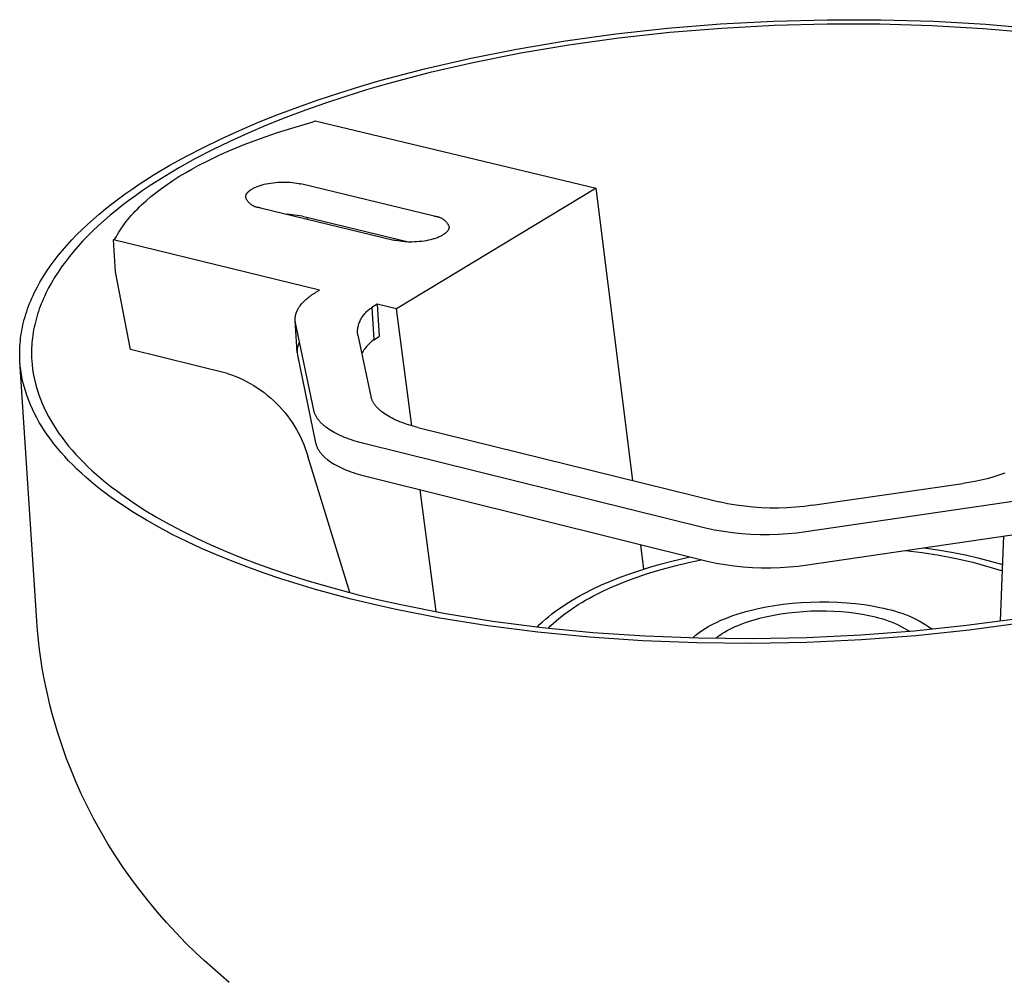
# Model space of a CAD drawing. Header units: millimetres. Extents: x 10636 to 13134, y 8891 to 10552.
# Tile 32 of 34: x 12503 to 12580, y 10239 to 10314. Entities that reach past the tile are written whole.
import ezdxf

# ---------------------------------------------------------------- set-up
doc = ezdxf.new("R2010")
doc.units = ezdxf.units.MM
doc.layers.add('Make2D$Visible$Curvas', color=7, linetype='Continuous')

msp = doc.modelspace()

# ---------------------------------------------------------------- linework, layer by layer
at = {"layer": 'Make2D$Visible$Curvas', "color": 250, "lineweight": -3, "true_color": 0x111111}
for p, q in [((12553.591, 10312.976), (12557.681, 10313.311)), ((12557.681, 10313.311), (12561.817, 10313.534)), ((12561.817, 10313.534), (12565.972, 10313.643)), ((12565.948, 10313.3), (12561.856, 10313.193)), ((12570.029, 10313.295), (12565.948, 10313.3)), ((12565.972, 10313.643), (12570.115, 10313.638)), ((12574.07, 10313.176), (12570.029, 10313.295)), ((12570.115, 10313.638), (12574.217, 10313.518)), ((12574.217, 10313.518), (12578.25, 10313.285)), ((12545.663, 10311.992), (12549.577, 10312.535)), ((12549.577, 10312.535), (12553.591, 10312.976)), ((12553.753, 10312.644), (12549.798, 10312.209)), ((12557.781, 10312.973), (12553.753, 10312.644)), ((12561.856, 10313.193), (12557.781, 10312.973)), ((12578.042, 10312.947), (12574.07, 10313.176)), ((12581.919, 10312.611), (12578.042, 10312.947)), ((12578.25, 10313.285), (12582.186, 10312.944)), ((12541.875, 10311.356), (12545.663, 10311.992)), ((12549.798, 10312.209), (12545.944, 10311.675)), ((12538.232, 10310.632), (12541.875, 10311.356)), ((12542.212, 10311.048), (12538.623, 10310.335)), ((12545.944, 10311.675), (12542.212, 10311.048)), ((12534.753, 10309.831), (12538.232, 10310.632)), ((12538.623, 10310.335), (12535.196, 10309.546)), ((12531.39, 10308.943), (12534.753, 10309.831)), ((12535.196, 10309.546), (12531.884, 10308.672)), ((12529.737, 10308.462), (12531.39, 10308.943)), ((12526.501, 10307.424), (12528.106, 10307.955)), ((12528.106, 10307.955), (12529.737, 10308.462)), ((12530.256, 10308.198), (12528.649, 10307.699)), ((12531.884, 10308.672), (12530.256, 10308.198)), ((12524.927, 10306.869), (12526.501, 10307.424)), ((12528.649, 10307.699), (12527.069, 10307.176)), ((12523.385, 10306.29), (12524.927, 10306.869)), ((12525.518, 10306.629), (12524, 10306.059)), ((12527.069, 10307.176), (12525.518, 10306.629)), ((12520.416, 10305.063), (12521.881, 10305.688)), ((12521.881, 10305.688), (12523.385, 10306.29)), ((12524, 10306.059), (12522.518, 10305.466)), ((12518.995, 10304.417), (12520.416, 10305.063)), ((12522.518, 10305.466), (12521.075, 10304.851)), ((12517.62, 10303.749), (12518.995, 10304.417)), ((12519.676, 10304.214), (12518.322, 10303.557)), ((12521.075, 10304.851), (12519.676, 10304.214)), ((12516.296, 10303.062), (12517.62, 10303.749)), ((12518.322, 10303.557), (12517.018, 10302.88)), ((12515.024, 10302.356), (12516.296, 10303.062)), ((12517.018, 10302.88), (12515.766, 10302.184)), ((12513.808, 10301.632), (12515.024, 10302.356)), ((12515.766, 10302.184), (12514.568, 10301.471)), ((12512.651, 10300.891), (12513.808, 10301.632)), ((12514.568, 10301.471), (12513.428, 10300.742)), ((12511.555, 10300.135), (12512.095, 10300.515)), ((12512.095, 10300.515), (12512.651, 10300.891)), ((12512.881, 10300.371), (12512.349, 10299.997)), ((12513.428, 10300.742), (12512.881, 10300.371)), ((12510.521, 10299.365), (12511.03, 10299.752)), ((12511.03, 10299.752), (12511.555, 10300.135)), ((12511.832, 10299.62), (12511.331, 10299.239)), ((12512.349, 10299.997), (12511.832, 10299.62)), ((12509.554, 10298.582), (12510.029, 10298.975)), ((12510.029, 10298.975), (12510.521, 10299.365)), ((12510.847, 10298.855), (12510.378, 10298.468)), ((12511.331, 10299.239), (12510.847, 10298.855)), ((12508.653, 10297.789), (12509.095, 10298.187)), ((12509.095, 10298.187), (12509.554, 10298.582)), ((12509.926, 10298.079), (12509.491, 10297.687)), ((12510.378, 10298.468), (12509.926, 10298.079)), ((12507.821, 10296.985), (12508.228, 10297.388)), ((12508.228, 10297.388), (12508.653, 10297.789)), ((12509.073, 10297.292), (12508.672, 10296.896)), ((12509.491, 10297.687), (12509.073, 10297.292)), ((12507.059, 10296.174), (12507.431, 10296.58)), ((12507.431, 10296.58), (12507.821, 10296.985)), ((12508.672, 10296.896), (12508.288, 10296.497)), ((12506.368, 10295.356), (12506.704, 10295.765)), ((12506.704, 10295.765), (12507.059, 10296.174)), ((12507.921, 10296.097), (12507.572, 10295.695)), ((12508.288, 10296.497), (12507.921, 10296.097)), ((12506.049, 10294.945), (12506.368, 10295.356)), ((12507.241, 10295.291), (12506.927, 10294.887)), ((12507.572, 10295.695), (12507.241, 10295.291)), ((12505.466, 10294.12), (12505.748, 10294.533)), ((12505.748, 10294.533), (12506.049, 10294.945)), ((12506.631, 10294.481), (12506.353, 10294.074)), ((12506.927, 10294.887), (12506.631, 10294.481)), ((12504.955, 10293.292), (12505.201, 10293.706)), ((12505.201, 10293.706), (12505.466, 10294.12)), ((12506.092, 10293.667), (12505.85, 10293.259)), ((12506.353, 10294.074), (12506.092, 10293.667)), ((12504.517, 10292.463), (12504.727, 10292.877)), ((12504.727, 10292.877), (12504.955, 10293.292)), ((12505.625, 10292.851), (12505.418, 10292.443)), ((12505.85, 10293.259), (12505.625, 10292.851)), ((12504.236, 10291.841), (12504.325, 10292.049)), ((12504.325, 10292.049), (12504.419, 10292.256)), ((12504.419, 10292.256), (12504.517, 10292.463)), ((12505.229, 10292.035), (12505.142, 10291.831)), ((12505.322, 10292.239), (12505.229, 10292.035)), ((12505.418, 10292.443), (12505.322, 10292.239)), ((12503.925, 10291.014), (12503.996, 10291.221)), ((12503.996, 10291.221), (12504.071, 10291.428)), ((12504.071, 10291.428), (12504.152, 10291.634)), ((12504.152, 10291.634), (12504.236, 10291.841)), ((12504.905, 10291.22), (12504.835, 10291.017)), ((12504.979, 10291.424), (12504.905, 10291.22)), ((12505.058, 10291.627), (12504.979, 10291.424)), ((12505.142, 10291.831), (12505.058, 10291.627)), ((12503.738, 10290.396), (12503.796, 10290.602)), ((12503.796, 10290.602), (12503.858, 10290.808)), ((12503.858, 10290.808), (12503.925, 10291.014)), ((12504.651, 10290.408), (12504.598, 10290.205)), ((12504.708, 10290.61), (12504.651, 10290.408)), ((12504.769, 10290.813), (12504.708, 10290.61)), ((12504.835, 10291.017), (12504.769, 10290.813)), ((12503.551, 10289.574), (12503.591, 10289.779)), ((12503.591, 10289.779), (12503.636, 10289.984)), ((12503.636, 10289.984), (12503.685, 10290.19)), ((12503.685, 10290.19), (12503.738, 10290.396)), ((12504.506, 10289.801), (12504.466, 10289.599)), ((12504.55, 10290.003), (12504.506, 10289.801)), ((12504.598, 10290.205), (12504.55, 10290.003)), ((12503.434, 10288.759), (12503.457, 10288.962)), ((12503.457, 10288.962), (12503.484, 10289.166)), ((12503.484, 10289.166), (12503.515, 10289.37)), ((12503.515, 10289.37), (12503.551, 10289.574)), ((12504.373, 10288.996), (12504.351, 10288.796)), ((12504.4, 10289.197), (12504.373, 10288.996)), ((12504.431, 10289.398), (12504.4, 10289.197)), ((12504.466, 10289.599), (12504.431, 10289.398)), ((12503.385, 10287.949), (12503.391, 10288.151)), ((12503.391, 10288.151), (12503.401, 10288.353)), ((12503.401, 10288.353), (12503.415, 10288.556)), ((12503.415, 10288.556), (12503.434, 10288.759)), ((12504.309, 10288.198), (12504.303, 10287.999)), ((12504.318, 10288.397), (12504.309, 10288.198)), ((12504.333, 10288.596), (12504.318, 10288.397)), ((12504.351, 10288.796), (12504.333, 10288.596)), ((12503.384, 10287.748), (12503.385, 10287.949)), ((12503.386, 10287.548), (12503.384, 10287.748)), ((12503.393, 10287.348), (12503.386, 10287.548)), ((12504.303, 10287.999), (12504.301, 10287.801)), ((12504.301, 10287.801), (12504.304, 10287.604)), ((12504.304, 10287.604), (12504.31, 10287.407)), ((12504.31, 10287.407), (12504.321, 10287.211)), ((12503.404, 10287.148), (12503.393, 10287.348)), ((12503.431, 10286.813), (12503.404, 10287.148)), ((12504.707, 10267.053), (12503.404, 10287.148)), ((12503.471, 10286.478), (12503.431, 10286.813)), ((12504.321, 10287.211), (12504.348, 10286.881)), ((12504.348, 10286.881), (12504.387, 10286.55)), ((12503.522, 10286.142), (12503.471, 10286.478)), ((12503.586, 10285.805), (12503.522, 10286.142)), ((12504.387, 10286.55), (12504.437, 10286.219)), ((12504.437, 10286.219), (12504.5, 10285.887)), ((12504.5, 10285.887), (12504.574, 10285.555)), ((12503.661, 10285.468), (12503.586, 10285.805)), ((12503.749, 10285.131), (12503.661, 10285.468)), ((12503.849, 10284.793), (12503.749, 10285.131)), ((12504.574, 10285.555), (12504.66, 10285.222)), ((12504.66, 10285.222), (12504.759, 10284.89)), ((12503.962, 10284.455), (12503.849, 10284.793)), ((12504.087, 10284.118), (12503.962, 10284.455)), ((12504.759, 10284.89), (12504.87, 10284.557)), ((12504.87, 10284.557), (12504.993, 10284.224)), ((12504.224, 10283.78), (12504.087, 10284.118)), ((12504.375, 10283.443), (12504.224, 10283.78)), ((12504.993, 10284.224), (12505.129, 10283.892)), ((12505.129, 10283.892), (12505.277, 10283.56)), ((12505.277, 10283.56), (12505.437, 10283.228)), ((12504.538, 10283.106), (12504.375, 10283.443)), ((12504.713, 10282.77), (12504.538, 10283.106)), ((12505.437, 10283.228), (12505.611, 10282.896)), ((12505.611, 10282.896), (12505.796, 10282.565)), ((12504.902, 10282.434), (12504.713, 10282.77)), ((12505.103, 10282.099), (12504.902, 10282.434)), ((12505.317, 10281.765), (12505.103, 10282.099)), ((12505.796, 10282.565), (12505.995, 10282.235)), ((12505.995, 10282.235), (12506.205, 10281.906)), ((12505.544, 10281.431), (12505.317, 10281.765)), ((12505.784, 10281.099), (12505.544, 10281.431)), ((12506.205, 10281.906), (12506.429, 10281.577)), ((12506.429, 10281.577), (12506.665, 10281.25)), ((12506.665, 10281.25), (12506.914, 10280.923)), ((12506.037, 10280.768), (12505.784, 10281.099)), ((12506.302, 10280.438), (12506.037, 10280.768)), ((12506.914, 10280.923), (12507.176, 10280.598)), ((12507.176, 10280.598), (12507.45, 10280.275)), ((12506.58, 10280.109), (12506.302, 10280.438)), ((12506.871, 10279.782), (12506.58, 10280.109)), ((12507.175, 10279.457), (12506.871, 10279.782)), ((12507.45, 10280.275), (12507.737, 10279.953)), ((12507.737, 10279.953), (12508.036, 10279.632)), ((12507.492, 10279.133), (12507.175, 10279.457)), ((12507.821, 10278.811), (12507.492, 10279.133)), ((12508.036, 10279.632), (12508.348, 10279.313)), ((12508.348, 10279.313), (12508.673, 10278.996)), ((12508.673, 10278.996), (12509.009, 10278.681)), ((12508.163, 10278.491), (12507.821, 10278.811)), ((12508.517, 10278.174), (12508.163, 10278.491)), ((12509.009, 10278.681), (12509.358, 10278.368)), ((12509.358, 10278.368), (12509.72, 10278.057)), ((12508.884, 10277.858), (12508.517, 10278.174)), ((12509.263, 10277.545), (12508.884, 10277.858)), ((12509.654, 10277.234), (12509.263, 10277.545)), ((12509.72, 10278.057), (12510.093, 10277.748)), ((12510.093, 10277.748), (12510.479, 10277.442)), ((12510.479, 10277.442), (12510.877, 10277.138)), ((12510.057, 10276.925), (12509.654, 10277.234)), ((12510.473, 10276.619), (12510.057, 10276.925)), ((12510.877, 10277.138), (12511.286, 10276.836)), ((12511.286, 10276.836), (12512.14, 10276.242)), ((12511.34, 10276.016), (12510.473, 10276.619)), ((12512.253, 10275.424), (12511.34, 10276.016)), ((12512.14, 10276.242), (12513.04, 10275.659)), ((12513.211, 10274.845), (12512.253, 10275.424)), ((12513.04, 10275.659), (12513.985, 10275.088)), ((12514.214, 10274.279), (12513.211, 10274.845)), ((12513.985, 10275.088), (12514.973, 10274.531)), ((12514.973, 10274.531), (12516.003, 10273.987)), ((12515.26, 10273.727), (12514.214, 10274.279)), ((12516.346, 10273.189), (12515.26, 10273.727)), ((12516.003, 10273.987), (12517.074, 10273.457)), ((12517.472, 10272.667), (12516.346, 10273.189)), ((12517.074, 10273.457), (12518.183, 10272.943)), ((12518.183, 10272.943), (12519.33, 10272.444)), ((12518.636, 10272.161), (12517.472, 10272.667)), ((12519.836, 10271.671), (12518.636, 10272.161)), ((12519.33, 10272.444), (12520.512, 10271.962)), ((12571.995, 10272.503), (12573.316, 10272.339)), ((12573.316, 10272.339), (12574.63, 10272.132)), ((12573.437, 10272.716), (12574.518, 10272.557)), ((12574.518, 10272.557), (12575.595, 10272.369)), ((12574.63, 10272.132), (12575.937, 10271.882)), ((12575.595, 10272.369), (12576.665, 10272.153)), ((12576.665, 10272.153), (12577.73, 10271.908)), ((12521.069, 10271.198), (12519.836, 10271.671)), ((12520.512, 10271.962), (12521.728, 10271.496)), ((12521.728, 10271.496), (12522.975, 10271.048)), ((12552.213, 10271.205), (12553.013, 10271.436)), ((12553.013, 10271.436), (12553.824, 10271.652)), ((12553.481, 10271.138), (12554.259, 10271.345)), ((12553.824, 10271.652), (12554.56, 10271.833)), ((12554.259, 10271.345), (12555.204, 10271.574)), ((12554.56, 10271.833), (12555.317, 10272.004)), ((12555.204, 10271.574), (12556.184, 10271.787)), ((12575.937, 10271.882), (12577.236, 10271.589)), ((12577.236, 10271.589), (12579.533, 10270.928)), ((12577.73, 10271.908), (12579.552, 10271.402)), ((12522.335, 10270.743), (12521.069, 10271.198)), ((12523.631, 10270.305), (12522.335, 10270.743)), ((12522.975, 10271.048), (12524.252, 10270.616)), ((12524.252, 10270.616), (12525.557, 10270.203)), ((12549.903, 10270.421), (12550.655, 10270.697)), ((12550.655, 10270.697), (12551.426, 10270.959)), ((12551.221, 10270.43), (12551.96, 10270.68)), ((12551.426, 10270.959), (12552.213, 10271.205)), ((12551.96, 10270.68), (12552.714, 10270.917)), ((12552.714, 10270.917), (12553.481, 10271.138)), ((12524.956, 10269.885), (12523.631, 10270.305)), ((12526.306, 10269.484), (12524.956, 10269.885)), ((12525.557, 10270.203), (12526.887, 10269.808)), ((12526.887, 10269.808), (12529.616, 10269.073)), ((12547.78, 10269.508), (12548.463, 10269.826)), ((12548.463, 10269.826), (12549.171, 10270.13)), ((12549.117, 10269.595), (12549.797, 10269.887)), ((12549.171, 10270.13), (12549.903, 10270.421)), ((12549.797, 10269.887), (12550.499, 10270.165)), ((12550.499, 10270.165), (12551.221, 10270.43)), ((12529.075, 10268.737), (12526.306, 10269.484)), ((12529.616, 10269.073), (12531.235, 10268.681)), ((12546.81, 10269.008), (12547.126, 10269.178)), ((12547.126, 10269.178), (12547.78, 10269.508)), ((12547.834, 10268.974), (12548.462, 10269.29)), ((12548.462, 10269.29), (12549.117, 10269.595)), ((12530.72, 10268.339), (12529.075, 10268.737)), ((12532.415, 10267.96), (12530.72, 10268.339)), ((12531.235, 10268.681), (12532.904, 10268.308)), ((12532.904, 10268.308), (12536.386, 10267.625)), ((12545.353, 10268.118), (12545.627, 10268.301)), ((12545.627, 10268.301), (12545.91, 10268.482)), ((12545.91, 10268.482), (12546.202, 10268.66)), ((12546.202, 10268.66), (12546.501, 10268.835)), ((12546.396, 10268.134), (12546.667, 10268.307)), ((12546.501, 10268.835), (12546.81, 10269.008)), ((12546.667, 10268.307), (12546.947, 10268.478)), ((12546.947, 10268.478), (12547.235, 10268.646)), ((12547.235, 10268.646), (12547.531, 10268.811)), ((12547.531, 10268.811), (12547.834, 10268.974)), ((12561.87, 10268.235), (12562.544, 10268.33)), ((12562.544, 10268.33), (12563.235, 10268.407)), ((12563.235, 10268.407), (12563.939, 10268.465)), ((12563.939, 10268.465), (12564.651, 10268.503)), ((12564.651, 10268.503), (12565.366, 10268.52)), ((12565.366, 10268.52), (12566.078, 10268.517)), ((12566.078, 10268.517), (12566.783, 10268.493)), ((12566.783, 10268.493), (12567.476, 10268.449)), ((12567.476, 10268.449), (12568.151, 10268.385)), ((12568.151, 10268.385), (12568.805, 10268.303)), ((12568.805, 10268.303), (12569.433, 10268.203)), ((12535.95, 10267.266), (12532.415, 10267.96)), ((12536.386, 10267.625), (12540.043, 10267.034)), ((12544.349, 10267.365), (12544.585, 10267.556)), ((12544.585, 10267.556), (12544.832, 10267.746)), ((12544.832, 10267.746), (12545.088, 10267.933)), ((12545.088, 10267.933), (12545.353, 10268.118)), ((12545.395, 10267.421), (12545.632, 10267.602)), ((12545.632, 10267.602), (12545.878, 10267.782)), ((12545.878, 10267.782), (12546.132, 10267.959)), ((12546.132, 10267.959), (12546.396, 10268.134)), ((12558.65, 10267.451), (12558.978, 10267.561)), ((12558.978, 10267.561), (12559.311, 10267.664)), ((12559.311, 10267.664), (12559.651, 10267.762)), ((12559.651, 10267.762), (12559.994, 10267.853)), ((12559.994, 10267.853), (12560.592, 10267.995)), ((12560.592, 10267.995), (12561.219, 10268.122)), ((12561.219, 10268.122), (12561.87, 10268.235)), ((12561.827, 10267.493), (12562.372, 10267.587)), ((12562.372, 10267.587), (12562.934, 10267.666)), ((12562.934, 10267.666), (12563.511, 10267.731)), ((12563.511, 10267.731), (12564.099, 10267.779)), ((12564.099, 10267.779), (12564.694, 10267.811)), ((12564.694, 10267.811), (12565.291, 10267.825)), ((12565.291, 10267.825), (12565.886, 10267.822)), ((12565.886, 10267.822), (12566.475, 10267.802)), ((12566.475, 10267.802), (12567.054, 10267.765)), ((12567.054, 10267.765), (12567.618, 10267.712)), ((12567.618, 10267.712), (12568.164, 10267.643)), ((12568.164, 10267.643), (12568.688, 10267.56)), ((12568.688, 10267.56), (12569.189, 10267.463)), ((12569.433, 10268.203), (12570.033, 10268.087)), ((12570.033, 10268.087), (12570.32, 10268.024)), ((12570.32, 10268.024), (12570.6, 10267.957)), ((12570.6, 10267.957), (12570.888, 10267.891)), ((12570.888, 10267.891), (12571.174, 10267.816)), ((12571.174, 10267.816), (12571.456, 10267.732)), ((12571.456, 10267.732), (12571.737, 10267.639)), ((12571.737, 10267.639), (12572.013, 10267.537)), ((12572.013, 10267.537), (12572.287, 10267.426)), ((12504.767, 10266.287), (12504.71, 10267.016)), ((12539.663, 10266.665), (12535.95, 10267.266)), ((12540.043, 10267.034), (12543.857, 10266.542)), ((12543.501, 10266.584), (12543.698, 10266.781)), ((12543.698, 10266.781), (12543.905, 10266.977)), ((12543.905, 10266.977), (12544.122, 10267.172)), ((12544.122, 10267.172), (12544.349, 10267.365)), ((12544.542, 10266.678), (12544.741, 10266.866)), ((12544.741, 10266.866), (12544.949, 10267.052)), ((12544.949, 10267.052), (12545.168, 10267.237)), ((12545.168, 10267.237), (12545.395, 10267.421)), ((12556.873, 10266.676), (12557.142, 10266.818)), ((12557.142, 10266.818), (12557.423, 10266.956)), ((12557.423, 10266.956), (12557.716, 10267.088)), ((12557.716, 10267.088), (12558.018, 10267.215)), ((12558.018, 10267.215), (12558.33, 10267.336)), ((12558.33, 10267.336), (12558.65, 10267.451)), ((12559.062, 10266.697), (12559.296, 10266.791)), ((12559.296, 10266.791), (12559.536, 10266.881)), ((12559.536, 10266.881), (12559.781, 10266.967)), ((12559.781, 10266.967), (12560.031, 10267.048)), ((12560.031, 10267.048), (12560.286, 10267.126)), ((12560.286, 10267.126), (12560.543, 10267.199)), ((12560.543, 10267.199), (12560.804, 10267.268)), ((12560.804, 10267.268), (12561.304, 10267.386)), ((12561.304, 10267.386), (12561.827, 10267.493)), ((12569.189, 10267.463), (12569.429, 10267.41)), ((12569.429, 10267.41), (12569.663, 10267.354)), ((12569.663, 10267.354), (12569.919, 10267.293)), ((12569.919, 10267.293), (12570.173, 10267.223)), ((12570.173, 10267.223), (12570.425, 10267.146)), ((12570.425, 10267.146), (12570.674, 10267.061)), ((12570.674, 10267.061), (12570.92, 10266.967)), ((12570.92, 10266.967), (12571.163, 10266.866)), ((12571.163, 10266.866), (12571.403, 10266.757)), ((12571.403, 10266.757), (12571.639, 10266.641)), ((12572.287, 10267.426), (12572.557, 10267.306)), ((12572.557, 10267.306), (12572.822, 10267.178)), ((12572.822, 10267.178), (12573.084, 10267.041)), ((12573.084, 10267.041), (12573.341, 10266.896)), ((12573.341, 10266.896), (12573.593, 10266.742)), ((12576.755, 10266.704), (12580.716, 10267.235)), ((12580.97, 10266.867), (12576.948, 10266.328)), ((12504.838, 10265.56), (12504.767, 10266.287)), ((12543.536, 10266.165), (12539.663, 10266.665)), ((12547.544, 10265.773), (12543.536, 10266.165)), ((12543.857, 10266.542), (12547.804, 10266.156)), ((12544.352, 10266.489), (12544.542, 10266.678)), ((12547.804, 10266.156), (12551.858, 10265.882)), ((12555.829, 10265.984), (12555.93, 10266.064)), ((12555.93, 10266.064), (12556.035, 10266.144)), ((12556.035, 10266.144), (12556.144, 10266.223)), ((12556.144, 10266.223), (12556.257, 10266.301)), ((12556.257, 10266.301), (12556.373, 10266.378)), ((12556.373, 10266.378), (12556.493, 10266.454)), ((12556.493, 10266.454), (12556.616, 10266.529)), ((12556.616, 10266.529), (12556.743, 10266.603)), ((12556.743, 10266.603), (12556.873, 10266.676)), ((12557.641, 10265.943), (12557.728, 10266.002)), ((12557.728, 10266.002), (12557.818, 10266.06)), ((12557.818, 10266.06), (12558.003, 10266.174)), ((12558.003, 10266.174), (12558.199, 10266.286)), ((12558.199, 10266.286), (12558.403, 10266.394)), ((12558.403, 10266.394), (12558.615, 10266.498)), ((12558.615, 10266.498), (12558.835, 10266.6)), ((12558.835, 10266.6), (12559.062, 10266.697)), ((12568.553, 10265.965), (12572.692, 10266.279)), ((12571.03, 10266.138), (12571.027, 10266.138)), ((12571.639, 10266.641), (12571.871, 10266.517)), ((12571.871, 10266.517), (12572.1, 10266.385)), ((12572.1, 10266.385), (12572.323, 10266.246)), ((12572.692, 10266.279), (12576.755, 10266.704)), ((12576.948, 10266.328), (12572.821, 10265.897)), ((12573.593, 10266.742), (12573.84, 10266.581)), ((12573.84, 10266.581), (12574.082, 10266.411)), ((12504.923, 10264.835), (12504.838, 10265.56)), ((12551.661, 10265.495), (12547.544, 10265.773)), ((12555.858, 10265.335), (12551.661, 10265.495)), ((12551.858, 10265.882), (12555.99, 10265.725)), ((12555.549, 10265.739), (12555.639, 10265.821)), ((12555.639, 10265.821), (12555.732, 10265.903)), ((12555.732, 10265.903), (12555.829, 10265.984)), ((12560.105, 10265.295), (12555.858, 10265.335)), ((12555.99, 10265.725), (12560.171, 10265.686)), ((12557.32, 10265.702), (12557.396, 10265.763)), ((12557.396, 10265.763), (12557.475, 10265.824)), ((12557.475, 10265.824), (12557.557, 10265.884)), ((12557.557, 10265.884), (12557.641, 10265.943)), ((12564.368, 10265.376), (12560.105, 10265.295)), ((12560.171, 10265.686), (12564.369, 10265.766)), ((12568.617, 10265.578), (12564.368, 10265.376)), ((12564.369, 10265.766), (12568.553, 10265.965)), ((12572.821, 10265.897), (12568.617, 10265.578)), ((12505.023, 10264.112), (12504.923, 10264.835)), ((12505.136, 10263.392), (12505.023, 10264.112)), ((12505.263, 10262.674), (12505.136, 10263.392)), ((12505.404, 10261.96), (12505.263, 10262.674)), ((12505.559, 10261.248), (12505.404, 10261.96)), ((12505.727, 10260.539), (12505.559, 10261.248)), ((12505.909, 10259.833), (12505.727, 10260.539)), ((12506.105, 10259.131), (12505.909, 10259.833)), ((12506.314, 10258.433), (12506.105, 10259.131)), ((12506.536, 10257.739), (12506.314, 10258.433)), ((12506.772, 10257.048), (12506.536, 10257.739)), ((12507.021, 10256.362), (12506.772, 10257.048)), ((12507.283, 10255.68), (12507.021, 10256.362)), ((12507.707, 10254.652), (12507.283, 10255.68)), ((12508.158, 10253.64), (12507.707, 10254.652)), ((12508.636, 10252.645), (12508.158, 10253.64)), ((12509.14, 10251.668), (12508.636, 10252.645)), ((12509.67, 10250.707), (12509.14, 10251.668)), ((12510.225, 10249.763), (12509.67, 10250.707)), ((12510.805, 10248.837), (12510.225, 10249.763)), ((12511.409, 10247.928), (12510.805, 10248.837)), ((12512.036, 10247.037), (12511.409, 10247.928)), ((12512.687, 10246.164), (12512.036, 10247.037)), ((12513.36, 10245.309), (12512.687, 10246.164)), ((12514.055, 10244.473), (12513.36, 10245.309)), ((12514.771, 10243.654), (12514.055, 10244.473)), ((12515.509, 10242.855), (12514.771, 10243.654)), ((12516.266, 10242.074), (12515.509, 10242.855)), ((12517.044, 10241.312), (12516.266, 10242.074)), ((12517.675, 10240.72), (12517.044, 10241.312)), ((12518.316, 10240.143), (12517.675, 10240.72)), ((12518.967, 10239.578), (12518.316, 10240.143)), ((12519.627, 10239.028), (12518.967, 10239.578))]:
    msp.add_line(p, q, dxfattribs=at)
at = {"layer": 'Make2D$Visible$Curvas', "color": 7, "lineweight": -3, "true_color": 0xf4f4f4}
for p, q in [((12524.736, 10305.32), (12526.133, 10305.714)), ((12526.133, 10305.714), (12526.278, 10305.799)), ((12526.278, 10305.799), (12548.059, 10300.573)), ((12523.371, 10304.895), (12524.736, 10305.32)), ((12520.765, 10303.959), (12522.045, 10304.441)), ((12522.045, 10304.441), (12523.371, 10304.895)), ((12518.944, 10303.185), (12519.537, 10303.449)), ((12519.537, 10303.449), (12520.765, 10303.959)), ((12517.258, 10302.356), (12517.804, 10302.638)), ((12517.804, 10302.638), (12518.366, 10302.915)), ((12518.366, 10302.915), (12518.944, 10303.185)), ((12516.219, 10301.777), (12516.73, 10302.069)), ((12516.73, 10302.069), (12517.258, 10302.356)), ((12514.799, 10300.872), (12515.253, 10301.178)), ((12515.253, 10301.178), (12515.727, 10301.479)), ((12515.727, 10301.479), (12516.219, 10301.777)), ((12513.95, 10300.25), (12514.364, 10300.563)), ((12514.364, 10300.563), (12514.799, 10300.872)), ((12521.115, 10300.318), (12521.134, 10300.336)), ((12521.134, 10300.336), (12521.154, 10300.354)), ((12521.154, 10300.354), (12521.175, 10300.371)), ((12521.175, 10300.371), (12521.196, 10300.389)), ((12521.196, 10300.389), (12521.219, 10300.406)), ((12521.219, 10300.406), (12521.242, 10300.424)), ((12521.242, 10300.424), (12521.265, 10300.441)), ((12521.265, 10300.441), (12521.29, 10300.458)), ((12521.29, 10300.458), (12521.315, 10300.475)), ((12521.315, 10300.475), (12521.368, 10300.508)), ((12521.368, 10300.508), (12521.423, 10300.541)), ((12521.423, 10300.541), (12521.481, 10300.573)), ((12521.481, 10300.573), (12521.542, 10300.604)), ((12521.542, 10300.604), (12521.605, 10300.634)), ((12521.605, 10300.634), (12521.67, 10300.664)), ((12521.67, 10300.664), (12521.737, 10300.692)), ((12521.737, 10300.692), (12521.806, 10300.72)), ((12521.806, 10300.72), (12521.877, 10300.746)), ((12521.877, 10300.746), (12521.949, 10300.771)), ((12521.949, 10300.771), (12522.023, 10300.796)), ((12522.023, 10300.796), (12522.098, 10300.819)), ((12522.098, 10300.819), (12522.174, 10300.841)), ((12522.174, 10300.841), (12522.329, 10300.882)), ((12522.329, 10300.882), (12522.49, 10300.918)), ((12522.49, 10300.918), (12522.658, 10300.952)), ((12522.658, 10300.952), (12522.833, 10300.981)), ((12522.833, 10300.981), (12523.014, 10301.006)), ((12523.014, 10301.006), (12523.199, 10301.026)), ((12523.199, 10301.026), (12523.388, 10301.042)), ((12523.388, 10301.042), (12523.579, 10301.052)), ((12523.579, 10301.052), (12523.77, 10301.057)), ((12523.77, 10301.057), (12523.96, 10301.056)), ((12523.96, 10301.056), (12524.149, 10301.05)), ((12524.149, 10301.05), (12524.333, 10301.039)), ((12524.333, 10301.039), (12524.513, 10301.023)), ((12524.513, 10301.023), (12524.686, 10301.002)), ((12524.686, 10301.002), (12524.852, 10300.977)), ((12524.852, 10300.977), (12525.011, 10300.948)), ((12525.011, 10300.948), (12525.087, 10300.931)), ((12525.087, 10300.931), (12525.16, 10300.914)), ((12535.491, 10298.418), (12525.16, 10300.914)), ((12548.059, 10300.573), (12532.588, 10291.225)), ((12550.892, 10277.919), (12548.059, 10300.573)), ((12512.83, 10299.293), (12513.183, 10299.614)), ((12513.183, 10299.614), (12513.556, 10299.933)), ((12513.556, 10299.933), (12513.95, 10300.25)), ((12520.895, 10299.909), (12520.896, 10299.918)), ((12520.895, 10299.9), (12520.895, 10299.909)), ((12520.895, 10299.891), (12520.895, 10299.9)), ((12520.895, 10299.883), (12520.895, 10299.891)), ((12520.895, 10299.874), (12520.895, 10299.883)), ((12520.896, 10299.865), (12520.895, 10299.874)), ((12520.896, 10299.918), (12520.897, 10299.927)), ((12520.912, 10299.825), (12520.896, 10299.865)), ((12520.897, 10299.936), (12520.899, 10299.945)), ((12520.897, 10299.927), (12520.897, 10299.936)), ((12520.899, 10299.945), (12520.9, 10299.954)), ((12520.9, 10299.954), (12520.901, 10299.963)), ((12520.901, 10299.963), (12520.903, 10299.972)), ((12520.903, 10299.972), (12520.905, 10299.981)), ((12520.905, 10299.981), (12520.907, 10299.99)), ((12520.907, 10299.99), (12520.909, 10299.999)), ((12520.909, 10299.999), (12520.911, 10300.008)), ((12520.911, 10300.008), (12520.914, 10300.017)), ((12520.93, 10299.786), (12520.912, 10299.825)), ((12520.914, 10300.017), (12520.917, 10300.026)), ((12520.917, 10300.026), (12520.92, 10300.035)), ((12520.92, 10300.035), (12520.923, 10300.044)), ((12520.923, 10300.044), (12520.927, 10300.053)), ((12520.927, 10300.053), (12520.93, 10300.062)), ((12520.93, 10300.062), (12520.934, 10300.071)), ((12520.949, 10299.747), (12520.93, 10299.786)), ((12520.934, 10300.071), (12520.938, 10300.081)), ((12520.938, 10300.081), (12520.942, 10300.09)), ((12520.942, 10300.09), (12520.947, 10300.099)), ((12520.947, 10300.099), (12520.956, 10300.117)), ((12520.97, 10299.708), (12520.949, 10299.747)), ((12520.956, 10300.117), (12520.967, 10300.136)), ((12520.967, 10300.136), (12520.978, 10300.154)), ((12520.992, 10299.671), (12520.97, 10299.708)), ((12520.978, 10300.154), (12520.99, 10300.172)), ((12520.99, 10300.172), (12521.002, 10300.191)), ((12521.015, 10299.634), (12520.992, 10299.671)), ((12521.002, 10300.191), (12521.016, 10300.209)), ((12521.04, 10299.598), (12521.015, 10299.634)), ((12521.016, 10300.209), (12521.03, 10300.227)), ((12521.03, 10300.227), (12521.046, 10300.245)), ((12521.065, 10299.563), (12521.04, 10299.598)), ((12521.046, 10300.245), (12521.062, 10300.264)), ((12521.062, 10300.264), (12521.078, 10300.282)), ((12521.092, 10299.529), (12521.065, 10299.563)), ((12521.078, 10300.282), (12521.096, 10300.3)), ((12521.096, 10300.3), (12521.115, 10300.318)), ((12512.19, 10298.644), (12512.342, 10298.807)), ((12512.342, 10298.807), (12512.5, 10298.969)), ((12512.5, 10298.969), (12512.662, 10299.131)), ((12512.662, 10299.131), (12512.83, 10299.293)), ((12521.12, 10299.496), (12521.092, 10299.529)), ((12521.149, 10299.464), (12521.12, 10299.496)), ((12521.179, 10299.432), (12521.149, 10299.464)), ((12521.211, 10299.402), (12521.179, 10299.432)), ((12521.243, 10299.373), (12521.211, 10299.402)), ((12521.276, 10299.345), (12521.243, 10299.373)), ((12521.31, 10299.319), (12521.276, 10299.345)), ((12521.345, 10299.293), (12521.31, 10299.319)), ((12521.381, 10299.269), (12521.345, 10299.293)), ((12521.418, 10299.245), (12521.381, 10299.269)), ((12521.455, 10299.224), (12521.418, 10299.245)), ((12521.494, 10299.203), (12521.455, 10299.224)), ((12521.533, 10299.184), (12521.494, 10299.203)), ((12521.572, 10299.166), (12521.533, 10299.184)), ((12521.612, 10299.149), (12521.572, 10299.166)), ((12521.653, 10299.134), (12521.612, 10299.149)), ((12521.694, 10299.12), (12521.653, 10299.134)), ((12521.736, 10299.108), (12521.694, 10299.12)), ((12521.778, 10299.097), (12521.736, 10299.108)), ((12521.82, 10299.088), (12521.778, 10299.097)), ((12521.863, 10299.08), (12521.82, 10299.088)), ((12521.906, 10299.073), (12521.863, 10299.08)), ((12521.949, 10299.068), (12521.906, 10299.073)), ((12521.992, 10299.065), (12521.949, 10299.068)), ((12522.036, 10299.063), (12521.992, 10299.065)), ((12522.036, 10299.063), (12532.382, 10296.553)), ((12511.637, 10297.989), (12511.767, 10298.153)), ((12511.767, 10298.153), (12511.903, 10298.317)), ((12511.903, 10298.317), (12512.044, 10298.481)), ((12512.044, 10298.481), (12512.19, 10298.644)), ((12525.302, 10298.426), (12524.071, 10298.569)), ((12525.302, 10298.426), (12533.623, 10296.409)), ((12525.679, 10298.179), (12525.648, 10298.343)), ((12535.491, 10298.418), (12535.535, 10298.416)), ((12535.535, 10298.416), (12535.579, 10298.412)), ((12535.579, 10298.412), (12535.623, 10298.407)), ((12535.623, 10298.407), (12535.666, 10298.401)), ((12535.666, 10298.401), (12535.71, 10298.392)), ((12535.71, 10298.392), (12535.753, 10298.383)), ((12535.753, 10298.383), (12535.796, 10298.372)), ((12535.796, 10298.372), (12535.838, 10298.359)), ((12535.838, 10298.359), (12535.88, 10298.345)), ((12535.88, 10298.345), (12535.922, 10298.33)), ((12535.922, 10298.33), (12535.962, 10298.313)), ((12535.962, 10298.313), (12536.003, 10298.295)), ((12536.003, 10298.295), (12536.042, 10298.275)), ((12536.042, 10298.275), (12536.081, 10298.255)), ((12536.081, 10298.255), (12536.119, 10298.232)), ((12536.119, 10298.232), (12536.157, 10298.209)), ((12536.157, 10298.209), (12536.193, 10298.184)), ((12536.193, 10298.184), (12536.229, 10298.158)), ((12536.229, 10298.158), (12536.264, 10298.13)), ((12536.264, 10298.13), (12536.298, 10298.102)), ((12536.298, 10298.102), (12536.33, 10298.072)), ((12536.33, 10298.072), (12536.362, 10298.042)), ((12536.362, 10298.042), (12536.393, 10298.01)), ((12511.067, 10297.167), (12511.17, 10297.332)), ((12511.17, 10297.332), (12511.279, 10297.496)), ((12511.279, 10297.496), (12511.392, 10297.661)), ((12511.392, 10297.661), (12511.512, 10297.825)), ((12511.512, 10297.825), (12511.637, 10297.989)), ((12536.393, 10298.01), (12536.422, 10297.977)), ((12536.422, 10297.977), (12536.451, 10297.943)), ((12536.451, 10297.943), (12536.478, 10297.908)), ((12536.478, 10297.908), (12536.504, 10297.873)), ((12536.504, 10297.873), (12536.529, 10297.836)), ((12536.529, 10297.836), (12536.552, 10297.799)), ((12536.542, 10297.275), (12536.529, 10297.256)), ((12536.555, 10297.293), (12536.542, 10297.275)), ((12536.552, 10297.799), (12536.575, 10297.76)), ((12536.567, 10297.311), (12536.555, 10297.293)), ((12536.578, 10297.33), (12536.567, 10297.311)), ((12536.575, 10297.76), (12536.595, 10297.722)), ((12536.588, 10297.348), (12536.578, 10297.33)), ((12536.598, 10297.366), (12536.588, 10297.348)), ((12536.595, 10297.722), (12536.615, 10297.682)), ((12536.602, 10297.376), (12536.598, 10297.366)), ((12536.607, 10297.385), (12536.602, 10297.376)), ((12536.611, 10297.394), (12536.607, 10297.385)), ((12536.615, 10297.403), (12536.611, 10297.394)), ((12536.615, 10297.682), (12536.633, 10297.642)), ((12536.618, 10297.412), (12536.615, 10297.403)), ((12536.622, 10297.421), (12536.618, 10297.412)), ((12536.625, 10297.431), (12536.622, 10297.421)), ((12536.628, 10297.44), (12536.625, 10297.431)), ((12536.631, 10297.449), (12536.628, 10297.44)), ((12536.634, 10297.458), (12536.631, 10297.449)), ((12536.633, 10297.642), (12536.65, 10297.601)), ((12536.636, 10297.467), (12536.634, 10297.458)), ((12536.638, 10297.476), (12536.636, 10297.467)), ((12536.64, 10297.485), (12536.638, 10297.476)), ((12536.642, 10297.494), (12536.64, 10297.485)), ((12536.644, 10297.503), (12536.642, 10297.494)), ((12536.645, 10297.512), (12536.644, 10297.503)), ((12536.647, 10297.521), (12536.645, 10297.512)), ((12536.648, 10297.53), (12536.647, 10297.521)), ((12536.649, 10297.539), (12536.648, 10297.53)), ((12536.65, 10297.557), (12536.649, 10297.548)), ((12536.649, 10297.548), (12536.649, 10297.539)), ((12536.65, 10297.601), (12536.65, 10297.592)), ((12536.65, 10297.592), (12536.65, 10297.583)), ((12536.65, 10297.583), (12536.65, 10297.574)), ((12536.65, 10297.574), (12536.65, 10297.566)), ((12536.65, 10297.566), (12536.65, 10297.557)), ((12510.642, 10296.587), (12510.79, 10296.674)), ((12526.624, 10292.682), (12510.642, 10296.587)), ((12510.797, 10294.087), (12510.642, 10296.587)), ((12510.79, 10296.674), (12510.877, 10296.838)), ((12510.877, 10296.838), (12510.969, 10297.003)), ((12510.969, 10297.003), (12511.067, 10297.167)), ((12532.456, 10296.536), (12532.382, 10296.553)), ((12532.532, 10296.52), (12532.456, 10296.536)), ((12532.691, 10296.49), (12532.532, 10296.52)), ((12534.888, 10296.513), (12534.713, 10296.484)), ((12535.056, 10296.546), (12534.888, 10296.513)), ((12535.217, 10296.583), (12535.056, 10296.546)), ((12535.372, 10296.624), (12535.217, 10296.583)), ((12535.448, 10296.646), (12535.372, 10296.624)), ((12535.523, 10296.669), (12535.448, 10296.646)), ((12535.597, 10296.694), (12535.523, 10296.669)), ((12535.669, 10296.719), (12535.597, 10296.694)), ((12535.74, 10296.745), (12535.669, 10296.719)), ((12535.809, 10296.773), (12535.74, 10296.745)), ((12535.876, 10296.801), (12535.809, 10296.773)), ((12535.941, 10296.831), (12535.876, 10296.801)), ((12536.003, 10296.861), (12535.941, 10296.831)), ((12536.064, 10296.892), (12536.003, 10296.861)), ((12536.122, 10296.924), (12536.064, 10296.892)), ((12536.177, 10296.957), (12536.122, 10296.924)), ((12536.23, 10296.99), (12536.177, 10296.957)), ((12536.255, 10297.007), (12536.23, 10296.99)), ((12536.279, 10297.024), (12536.255, 10297.007)), ((12536.303, 10297.041), (12536.279, 10297.024)), ((12536.326, 10297.059), (12536.303, 10297.041)), ((12536.349, 10297.076), (12536.326, 10297.059)), ((12536.37, 10297.094), (12536.349, 10297.076)), ((12536.391, 10297.111), (12536.37, 10297.094)), ((12536.411, 10297.129), (12536.391, 10297.111)), ((12536.43, 10297.147), (12536.411, 10297.129)), ((12536.449, 10297.165), (12536.43, 10297.147)), ((12536.466, 10297.183), (12536.449, 10297.165)), ((12536.483, 10297.201), (12536.466, 10297.183)), ((12536.499, 10297.22), (12536.483, 10297.201)), ((12536.514, 10297.238), (12536.499, 10297.22)), ((12536.529, 10297.256), (12536.514, 10297.238)), ((12532.857, 10296.464), (12532.691, 10296.49)), ((12533.031, 10296.443), (12532.857, 10296.464)), ((12533.211, 10296.427), (12533.031, 10296.443)), ((12533.396, 10296.416), (12533.211, 10296.427)), ((12533.585, 10296.41), (12533.396, 10296.416)), ((12533.775, 10296.409), (12533.585, 10296.41)), ((12533.967, 10296.414), (12533.775, 10296.409)), ((12534.158, 10296.424), (12533.967, 10296.414)), ((12534.346, 10296.439), (12534.158, 10296.424)), ((12534.532, 10296.459), (12534.346, 10296.439)), ((12534.713, 10296.484), (12534.532, 10296.459)), ((12511.973, 10288.072), (12510.797, 10294.087)), ((12525.483, 10291.878), (12525.555, 10291.945)), ((12525.555, 10291.945), (12525.631, 10292.011)), ((12525.631, 10292.011), (12525.71, 10292.076)), ((12525.71, 10292.076), (12525.792, 10292.14)), ((12525.792, 10292.14), (12525.877, 10292.204)), ((12525.877, 10292.204), (12525.964, 10292.268)), ((12525.964, 10292.268), (12526.055, 10292.33)), ((12526.055, 10292.33), (12526.148, 10292.392)), ((12526.148, 10292.392), (12526.243, 10292.453)), ((12526.243, 10292.453), (12526.341, 10292.513)), ((12526.341, 10292.513), (12526.624, 10292.682)), ((12524.916, 10291.155), (12524.934, 10291.19)), ((12524.934, 10291.19), (12524.954, 10291.225)), ((12524.954, 10291.225), (12524.974, 10291.26)), ((12524.974, 10291.26), (12524.995, 10291.295)), ((12524.995, 10291.295), (12525.017, 10291.33)), ((12525.017, 10291.33), (12525.04, 10291.365)), ((12525.04, 10291.365), (12525.063, 10291.4)), ((12525.063, 10291.4), (12525.113, 10291.469)), ((12525.113, 10291.469), (12525.167, 10291.538)), ((12525.167, 10291.538), (12525.223, 10291.607)), ((12525.223, 10291.607), (12525.283, 10291.676)), ((12525.283, 10291.676), (12525.347, 10291.744)), ((12525.347, 10291.744), (12525.413, 10291.811)), ((12525.413, 10291.811), (12525.483, 10291.878)), ((12530.412, 10291.149), (12530.476, 10291.2)), ((12530.476, 10291.2), (12530.543, 10291.249)), ((12530.543, 10291.249), (12530.611, 10291.295)), ((12530.611, 10291.295), (12530.68, 10291.34)), ((12531.095, 10291.59), (12530.68, 10291.34)), ((12530.68, 10291.34), (12530.82, 10288.827)), ((12532.588, 10291.225), (12531.095, 10291.59)), ((12531.095, 10291.59), (12531.234, 10289.078)), ((12533.769, 10282.162), (12532.588, 10291.225)), ((12524.73, 10290.454), (12524.731, 10290.489)), ((12524.73, 10290.42), (12524.73, 10290.454)), ((12524.731, 10290.385), (12524.73, 10290.42)), ((12524.731, 10290.489), (12524.733, 10290.524)), ((12524.733, 10290.524), (12524.736, 10290.558)), ((12524.736, 10290.558), (12524.74, 10290.593)), ((12524.74, 10290.593), (12524.744, 10290.628)), ((12524.744, 10290.628), (12524.749, 10290.663)), ((12524.749, 10290.663), (12524.756, 10290.698)), ((12524.756, 10290.698), (12524.763, 10290.733)), ((12524.763, 10290.733), (12524.771, 10290.768)), ((12524.771, 10290.768), (12524.779, 10290.803)), ((12524.779, 10290.803), (12524.789, 10290.839)), ((12524.789, 10290.839), (12524.8, 10290.874)), ((12524.8, 10290.874), (12524.811, 10290.909)), ((12524.811, 10290.909), (12524.823, 10290.944)), ((12524.823, 10290.944), (12524.837, 10290.979)), ((12524.837, 10290.979), (12524.851, 10291.014)), ((12524.851, 10291.014), (12524.866, 10291.05)), ((12524.866, 10291.05), (12524.882, 10291.085)), ((12524.882, 10291.085), (12524.898, 10291.12)), ((12524.898, 10291.12), (12524.916, 10291.155)), ((12529.799, 10290.38), (12529.837, 10290.454)), ((12529.837, 10290.454), (12529.878, 10290.525)), ((12529.878, 10290.525), (12529.921, 10290.596)), ((12529.921, 10290.596), (12529.966, 10290.664)), ((12529.966, 10290.664), (12530.014, 10290.731)), ((12530.014, 10290.731), (12530.065, 10290.797)), ((12530.065, 10290.797), (12530.117, 10290.86)), ((12530.117, 10290.86), (12530.172, 10290.922)), ((12530.172, 10290.922), (12530.229, 10290.982)), ((12530.229, 10290.982), (12530.288, 10291.039)), ((12530.288, 10291.039), (12530.349, 10291.095)), ((12530.349, 10291.095), (12530.412, 10291.149)), ((12524.733, 10290.351), (12524.731, 10290.385)), ((12524.877, 10287.836), (12524.733, 10290.351)), ((12524.76, 10290.144), (12524.733, 10290.351)), ((12526.165, 10283.387), (12524.76, 10290.144)), ((12529.564, 10289.594), (12529.575, 10289.676)), ((12529.575, 10289.676), (12529.589, 10289.757)), ((12529.589, 10289.757), (12529.605, 10289.838)), ((12529.605, 10289.838), (12529.625, 10289.918)), ((12529.625, 10289.918), (12529.647, 10289.997)), ((12529.647, 10289.997), (12529.672, 10290.076)), ((12529.672, 10290.076), (12529.699, 10290.154)), ((12529.699, 10290.154), (12529.73, 10290.23)), ((12529.73, 10290.23), (12529.763, 10290.306)), ((12529.763, 10290.306), (12529.799, 10290.38)), ((12529.55, 10289.43), (12529.556, 10289.512)), ((12529.582, 10289.196), (12529.55, 10289.43)), ((12529.556, 10289.512), (12529.564, 10289.594)), ((12529.582, 10289.196), (12530.599, 10284.447)), ((12530.82, 10288.827), (12531.234, 10289.078)), ((12524.896, 10288.155), (12524.888, 10288.102)), ((12524.905, 10288.208), (12524.896, 10288.155)), ((12524.916, 10288.26), (12524.905, 10288.208)), ((12524.929, 10288.312), (12524.916, 10288.26)), ((12524.944, 10288.364), (12524.929, 10288.312)), ((12524.961, 10288.414), (12524.944, 10288.364)), ((12524.979, 10288.465), (12524.961, 10288.414)), ((12524.999, 10288.514), (12524.979, 10288.465)), ((12525.02, 10288.563), (12524.999, 10288.514)), ((12525.044, 10288.611), (12525.02, 10288.563)), ((12525.069, 10288.659), (12525.044, 10288.611)), ((12530.125, 10288.141), (12530.062, 10288.053)), ((12530.192, 10288.227), (12530.125, 10288.141)), ((12530.261, 10288.311), (12530.192, 10288.227)), ((12530.334, 10288.393), (12530.261, 10288.311)), ((12530.408, 10288.472), (12530.334, 10288.393)), ((12530.486, 10288.548), (12530.408, 10288.472)), ((12530.566, 10288.622), (12530.486, 10288.548)), ((12530.648, 10288.693), (12530.566, 10288.622)), ((12530.733, 10288.762), (12530.648, 10288.693)), ((12530.82, 10288.827), (12530.733, 10288.762)), ((12519.481, 10286.217), (12511.973, 10288.072)), ((12524.878, 10287.996), (12524.876, 10287.942)), ((12524.876, 10287.942), (12524.876, 10287.889)), ((12524.876, 10287.889), (12524.877, 10287.836)), ((12524.877, 10287.836), (12524.905, 10287.628)), ((12524.882, 10288.049), (12524.878, 10287.996)), ((12524.888, 10288.102), (12524.882, 10288.049)), ((12524.905, 10287.628), (12526.31, 10280.854)), ((12529.943, 10287.87), (12529.889, 10287.776)), ((12530.001, 10287.963), (12529.943, 10287.87)), ((12530.062, 10288.053), (12530.001, 10287.963)), ((12519.481, 10286.217), (12519.785, 10286.114)), ((12519.785, 10286.114), (12520.085, 10286.001)), ((12520.085, 10286.001), (12520.382, 10285.878)), ((12520.382, 10285.878), (12520.674, 10285.744)), ((12520.674, 10285.744), (12520.961, 10285.601)), ((12520.961, 10285.601), (12521.244, 10285.449)), ((12521.244, 10285.449), (12521.521, 10285.287)), ((12521.521, 10285.287), (12521.792, 10285.115)), ((12521.792, 10285.115), (12522.058, 10284.935)), ((12522.058, 10284.935), (12522.317, 10284.746)), ((12522.317, 10284.746), (12522.57, 10284.548)), ((12522.57, 10284.548), (12522.816, 10284.341)), ((12522.816, 10284.341), (12523.054, 10284.127)), ((12530.61, 10284.402), (12530.599, 10284.447)), ((12530.622, 10284.357), (12530.61, 10284.402)), ((12530.635, 10284.311), (12530.622, 10284.357)), ((12530.65, 10284.266), (12530.635, 10284.311)), ((12523.054, 10284.127), (12523.286, 10283.904)), ((12523.286, 10283.904), (12523.509, 10283.674)), ((12523.509, 10283.674), (12523.725, 10283.436)), ((12530.667, 10284.221), (12530.65, 10284.266)), ((12530.685, 10284.176), (12530.667, 10284.221)), ((12530.705, 10284.131), (12530.685, 10284.176)), ((12530.726, 10284.086), (12530.705, 10284.131)), ((12530.749, 10284.041), (12530.726, 10284.086)), ((12530.773, 10283.996), (12530.749, 10284.041)), ((12530.799, 10283.952), (12530.773, 10283.996)), ((12530.827, 10283.907), (12530.799, 10283.952)), ((12530.856, 10283.863), (12530.827, 10283.907)), ((12530.887, 10283.818), (12530.856, 10283.863)), ((12530.92, 10283.774), (12530.887, 10283.818)), ((12530.954, 10283.73), (12530.92, 10283.774)), ((12530.99, 10283.686), (12530.954, 10283.73)), ((12531.027, 10283.642), (12530.99, 10283.686)), ((12531.066, 10283.599), (12531.027, 10283.642)), ((12531.106, 10283.556), (12531.066, 10283.599)), ((12531.148, 10283.513), (12531.106, 10283.556)), ((12523.725, 10283.436), (12523.933, 10283.192)), ((12523.933, 10283.192), (12524.132, 10282.94)), ((12524.132, 10282.94), (12524.323, 10282.682)), ((12526.176, 10283.338), (12526.165, 10283.387)), ((12526.188, 10283.29), (12526.176, 10283.338)), ((12526.203, 10283.241), (12526.188, 10283.29)), ((12526.218, 10283.192), (12526.203, 10283.241)), ((12526.236, 10283.144), (12526.218, 10283.192)), ((12526.255, 10283.095), (12526.236, 10283.144)), ((12526.276, 10283.047), (12526.255, 10283.095)), ((12526.299, 10282.998), (12526.276, 10283.047)), ((12526.323, 10282.95), (12526.299, 10282.998)), ((12526.349, 10282.902), (12526.323, 10282.95)), ((12526.377, 10282.854), (12526.349, 10282.902)), ((12526.407, 10282.806), (12526.377, 10282.854)), ((12526.438, 10282.758), (12526.407, 10282.806)), ((12531.192, 10283.47), (12531.148, 10283.513)), ((12531.237, 10283.427), (12531.192, 10283.47)), ((12531.284, 10283.385), (12531.237, 10283.427)), ((12531.332, 10283.343), (12531.284, 10283.385)), ((12531.382, 10283.301), (12531.332, 10283.343)), ((12531.433, 10283.26), (12531.382, 10283.301)), ((12531.486, 10283.219), (12531.433, 10283.26)), ((12531.596, 10283.138), (12531.486, 10283.219)), ((12531.712, 10283.058), (12531.596, 10283.138)), ((12531.834, 10282.98), (12531.712, 10283.058)), ((12531.961, 10282.903), (12531.834, 10282.98)), ((12532.094, 10282.828), (12531.961, 10282.903)), ((12532.232, 10282.755), (12532.094, 10282.828)), ((12524.323, 10282.682), (12524.504, 10282.417)), ((12524.504, 10282.417), (12524.677, 10282.146)), ((12524.677, 10282.146), (12524.841, 10281.87)), ((12526.471, 10282.71), (12526.438, 10282.758)), ((12526.505, 10282.662), (12526.471, 10282.71)), ((12526.542, 10282.615), (12526.505, 10282.662)), ((12526.58, 10282.568), (12526.542, 10282.615)), ((12526.62, 10282.52), (12526.58, 10282.568)), ((12526.661, 10282.474), (12526.62, 10282.52)), ((12526.704, 10282.427), (12526.661, 10282.474)), ((12526.749, 10282.381), (12526.704, 10282.427)), ((12526.796, 10282.335), (12526.749, 10282.381)), ((12526.844, 10282.289), (12526.796, 10282.335)), ((12526.894, 10282.243), (12526.844, 10282.289)), ((12526.946, 10282.198), (12526.894, 10282.243)), ((12526.999, 10282.153), (12526.946, 10282.198)), ((12527.054, 10282.108), (12526.999, 10282.153)), ((12527.111, 10282.064), (12527.054, 10282.108)), ((12527.228, 10281.977), (12527.111, 10282.064)), ((12532.375, 10282.684), (12532.232, 10282.755)), ((12532.523, 10282.614), (12532.375, 10282.684)), ((12532.676, 10282.547), (12532.523, 10282.614)), ((12532.834, 10282.482), (12532.676, 10282.547)), ((12532.995, 10282.418), (12532.834, 10282.482)), ((12533.161, 10282.357), (12532.995, 10282.418)), ((12533.331, 10282.299), (12533.161, 10282.357)), ((12533.504, 10282.242), (12533.331, 10282.299)), ((12533.86, 10282.136), (12533.504, 10282.242)), ((12534.227, 10282.039), (12533.86, 10282.136)), ((12534.227, 10282.039), (12557.591, 10276.263)), ((12524.841, 10281.87), (12524.995, 10281.589)), ((12524.995, 10281.589), (12525.139, 10281.302)), ((12525.139, 10281.302), (12525.274, 10281.01)), ((12527.353, 10281.891), (12527.228, 10281.977)), ((12527.483, 10281.807), (12527.353, 10281.891)), ((12527.62, 10281.724), (12527.483, 10281.807)), ((12527.762, 10281.643), (12527.62, 10281.724)), ((12527.91, 10281.565), (12527.762, 10281.643)), ((12528.064, 10281.488), (12527.91, 10281.565)), ((12528.223, 10281.413), (12528.064, 10281.488)), ((12528.387, 10281.341), (12528.223, 10281.413)), ((12528.555, 10281.27), (12528.387, 10281.341)), ((12528.729, 10281.202), (12528.555, 10281.27)), ((12525.274, 10281.01), (12525.398, 10280.715)), ((12525.398, 10280.715), (12525.513, 10280.415)), ((12526.31, 10280.854), (12526.32, 10280.805)), ((12526.32, 10280.805), (12526.333, 10280.756)), ((12526.333, 10280.756), (12526.347, 10280.708)), ((12526.347, 10280.708), (12526.363, 10280.659)), ((12526.363, 10280.659), (12526.381, 10280.61)), ((12526.381, 10280.61), (12526.4, 10280.562)), ((12526.4, 10280.562), (12526.421, 10280.513)), ((12526.421, 10280.513), (12526.444, 10280.465)), ((12528.907, 10281.136), (12528.729, 10281.202)), ((12529.089, 10281.073), (12528.907, 10281.136)), ((12529.275, 10281.012), (12529.089, 10281.073)), ((12529.657, 10280.898), (12529.275, 10281.012)), ((12530.052, 10280.793), (12529.657, 10280.898)), ((12556.522, 10274.229), (12530.052, 10280.793)), ((12525.513, 10280.415), (12525.617, 10280.111)), ((12525.617, 10280.111), (12525.712, 10279.804)), ((12528.975, 10269.239), (12525.712, 10279.804)), ((12526.444, 10280.465), (12526.468, 10280.416)), ((12526.468, 10280.416), (12526.494, 10280.368)), ((12526.494, 10280.368), (12526.522, 10280.319)), ((12526.522, 10280.319), (12526.551, 10280.271)), ((12526.551, 10280.271), (12526.582, 10280.223)), ((12526.582, 10280.223), (12526.615, 10280.175)), ((12526.615, 10280.175), (12526.65, 10280.127)), ((12526.65, 10280.127), (12526.686, 10280.08)), ((12526.686, 10280.08), (12526.724, 10280.033)), ((12526.724, 10280.033), (12526.764, 10279.985)), ((12526.764, 10279.985), (12526.806, 10279.938)), ((12526.806, 10279.938), (12526.849, 10279.892)), ((12526.849, 10279.892), (12526.894, 10279.845)), ((12526.894, 10279.845), (12526.94, 10279.799)), ((12526.94, 10279.799), (12526.988, 10279.753)), ((12526.988, 10279.753), (12527.038, 10279.707)), ((12527.038, 10279.707), (12527.09, 10279.662)), ((12527.09, 10279.662), (12527.143, 10279.617)), ((12527.143, 10279.617), (12527.198, 10279.572)), ((12527.198, 10279.572), (12527.255, 10279.528)), ((12527.255, 10279.528), (12527.373, 10279.44)), ((12527.373, 10279.44), (12527.497, 10279.354)), ((12527.497, 10279.354), (12527.627, 10279.27)), ((12527.627, 10279.27), (12527.763, 10279.187)), ((12527.763, 10279.187), (12527.906, 10279.106)), ((12527.906, 10279.106), (12528.054, 10279.027)), ((12528.054, 10279.027), (12528.207, 10278.95)), ((12528.207, 10278.95), (12528.366, 10278.875)), ((12528.366, 10278.875), (12528.53, 10278.802)), ((12528.53, 10278.802), (12528.699, 10278.732)), ((12528.699, 10278.732), (12528.872, 10278.664)), ((12528.872, 10278.664), (12529.05, 10278.598)), ((12529.05, 10278.598), (12529.231, 10278.534)), ((12529.231, 10278.534), (12529.417, 10278.473)), ((12529.417, 10278.473), (12529.799, 10278.358)), ((12529.799, 10278.358), (12530.194, 10278.254)), ((12530.194, 10278.254), (12556.641, 10271.673)), ((12579.256, 10278.328), (12578.799, 10278.187)), ((12579.709, 10278.483), (12579.256, 10278.328)), ((12564.823, 10276.003), (12576.459, 10277.701)), ((12576.932, 10277.769), (12576.459, 10277.701)), ((12577.404, 10277.851), (12576.932, 10277.769)), ((12577.872, 10277.948), (12577.404, 10277.851)), ((12578.337, 10278.06), (12577.872, 10277.948)), ((12578.799, 10278.187), (12578.337, 10278.06)), ((12535.645, 10267.76), (12534.415, 10277.203)), ((12558.239, 10276.129), (12557.591, 10276.263)), ((12558.891, 10276.016), (12558.239, 10276.129)), ((12559.547, 10275.926), (12558.891, 10276.016)), ((12560.205, 10275.858), (12559.547, 10275.926)), ((12564.167, 10275.916), (12563.509, 10275.851)), ((12564.823, 10276.003), (12564.167, 10275.916)), ((12580.891, 10276.375), (12564.308, 10273.949)), ((12560.865, 10275.812), (12560.205, 10275.858)), ((12561.526, 10275.788), (12560.865, 10275.812)), ((12562.187, 10275.787), (12561.526, 10275.788)), ((12562.849, 10275.808), (12562.187, 10275.787)), ((12563.509, 10275.851), (12562.849, 10275.808)), ((12557.219, 10274.084), (12556.522, 10274.229)), ((12557.921, 10273.963), (12557.219, 10274.084)), ((12558.627, 10273.866), (12557.921, 10273.963)), ((12559.335, 10273.792), (12558.627, 10273.866)), ((12560.046, 10273.742), (12559.335, 10273.792)), ((12560.758, 10273.717), (12560.046, 10273.742)), ((12561.47, 10273.715), (12560.758, 10273.717)), ((12562.182, 10273.738), (12561.47, 10273.715)), ((12562.893, 10273.784), (12562.182, 10273.738)), ((12563.602, 10273.854), (12562.893, 10273.784)), ((12564.308, 10273.949), (12563.602, 10273.854)), ((12564.421, 10271.392), (12580.989, 10273.824)), ((12579.371, 10267.041), (12579.645, 10273.627)), ((12551.75, 10271.063), (12551.514, 10272.949)), ((12556.641, 10271.673), (12557.338, 10271.528)), ((12557.338, 10271.528), (12558.04, 10271.406)), ((12558.04, 10271.406), (12558.745, 10271.309)), ((12563.716, 10271.297), (12564.421, 10271.392)), ((12558.745, 10271.309), (12559.453, 10271.235)), ((12559.453, 10271.235), (12560.163, 10271.185)), ((12560.163, 10271.185), (12560.874, 10271.159)), ((12560.874, 10271.159), (12561.586, 10271.158)), ((12561.586, 10271.158), (12562.297, 10271.18)), ((12562.297, 10271.18), (12563.007, 10271.227)), ((12563.007, 10271.227), (12563.716, 10271.297))]:
    msp.add_line(p, q, dxfattribs=at)

doc.saveas('drawing.dxf')
